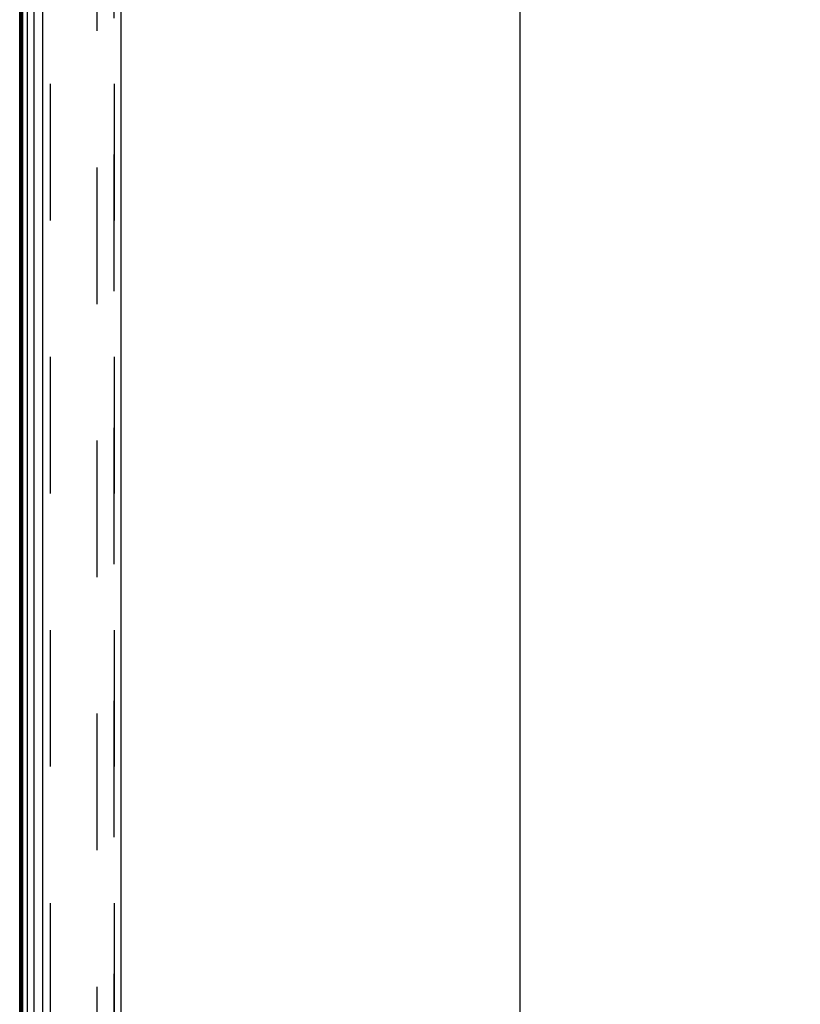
# Model space of a CAD drawing. Header units: inches. Extents: x 0 to 262, y 0 to 169.
# Tile 10 of 256: x 27 to 36, y 62 to 73. Entities that reach past the tile are written whole.
import ezdxf

# ---------------------------------------------------------------- set-up
doc = ezdxf.new("R2010")
doc.units = ezdxf.units.IN
doc.header["$LTSCALE"] = 14.384615
doc.header["$MEASUREMENT"] = 0
doc.linetypes.add('HIDDEN', pattern=[0.2, 0.1, -0.1])
doc.layers.get('0').update_dxf_attribs({"linetype": 'CONTINUOUS'})
for name, color, linetype in [('DEFAULT_2', 8, 'HIDDEN'), ('DIMENSIONS', 7, 'CONTINUOUS'), ('LEFTHAND_DOOR_ASSEMBLY', 7, 'CONTINUOUS'), ('RIGHTHAND_DOOR_ASSEMBLY', 7, 'CONTINUOUS')]:
    doc.layers.add(name, color=color, linetype=linetype)
doc.styles.get("Standard").update_dxf_attribs({"font": 'arial.ttf'})
doc.dimstyles.new('DIMSTYLE_1', dxfattribs={"dimtxt": 1.153846, "dimasz": 1.538462, "dimexe": 0.09, "dimexo": 0.07, "dimgap": 0.0375, "dimtad": 0, "dimtih": 1, "dimtoh": 1, "dimzin": 4, "dimdsep": 46, "dimtxsty": 'Standard', "dimblk": '_FILLED', "dimblk1": '_FILLED', "dimblk2": '_FILLED', "dimcen": 0.09, "dimadec": 3, "dimazin": 1, "dimtfac": 1, "dimtdec": 3, "dimtofl": 0, "dimtmove": 0, "dimatfit": 3, "dimldrblk": '_FILLED', "dimfxl": 0, "dimtolj": 1, "dimtzin": 4, "dimarcsym": 0})

# ---------------------------------------------------------------- blocks, each defined once
blk = doc.blocks.new('_FILLED')
at = {"color": 0, "linetype": 'ByBlock'}
blk.add_solid([(0, 0), (-1, 0.2), (-1, -0.2)], dxfattribs=at)
blk = doc.blocks.new('*D8')
at = {"layer": 'DIMENSIONS', "color": 2, "linetype": 'Continuous'}
for p, q in [((29.409, 120.976), (34.055, 120.976)), ((32.67, 120.976), (32.67, 87.024)), ((32.67, 49.476), (32.67, 82.985)), ((29.409, 49.476), (34.055, 49.476))]:
    blk.add_line(p, q, dxfattribs=at)
at = {"layer": 'DIMENSIONS', "color": 2, "linetype": 'Continuous', "xscale": 1.5384615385, "yscale": 1.5384615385, "zscale": 1.5384615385}
for p, rotation in [((32.67, 120.976), 90), ((32.67, 49.476), 270)]:
    blk.add_blockref('_FILLED', p, dxfattribs=dict(at, rotation=rotation))
at = {"layer": 'DIMENSIONS', "color": 2, "linetype": 'Continuous', "insert": (32.67, 86.447), "char_height": 1.1538, "width": 5.9022, "attachment_point": 2, "line_spacing_factor": 0.9}
blk.add_mtext('71.50\\PDOORS', dxfattribs=at)

msp = doc.modelspace()

# ---------------------------------------------------------------- linework, layer by layer
at = {"color": 3, "linetype": 'Continuous'}
msp.add_line((27.397, 121.122), (27.397, 49.33), dxfattribs=at)
at = {"layer": 'DEFAULT_2', "color": 8, "linetype": 'HIDDEN'}
msp.add_line((28.21, 119.96), (28.21, 50.491), dxfattribs=at)
at = {"layer": 'LEFTHAND_DOOR_ASSEMBLY', "color": 7, "linetype": 'Continuous'}
for p, q in [((27.409, 49.578), (27.409, 120.873)), ((27.418, 49.576), (27.418, 120.875)), ((27.432, 49.569), (27.432, 120.882)), ((27.475, 120.891), (27.475, 49.56)), ((27.55, 49.589), (27.55, 120.863))]:
    msp.add_line(p, q, dxfattribs=at)
at = {"layer": 'LEFTHAND_DOOR_ASSEMBLY', "color": 3, "linetype": 'Continuous'}
for p, q in [((27.642, 49.611), (27.642, 120.841)), ((28.467, 49.611), (28.467, 120.841))]:
    msp.add_line(p, q, dxfattribs=at)
at = {"layer": 'LEFTHAND_DOOR_ASSEMBLY', "color": 8, "linetype": 'HIDDEN'}
for p, q in [((27.717, 120.841), (27.717, 49.611)), ((28.392, 49.611), (28.392, 120.841))]:
    msp.add_line(p, q, dxfattribs=at)
at = {"layer": 'RIGHTHAND_DOOR_ASSEMBLY', "color": 8, "linetype": 'HIDDEN'}
for p, q in [((27.717, 120.841), (27.717, 49.611)), ((28.392, 120.841), (28.392, 49.611))]:
    msp.add_line(p, q, dxfattribs=at)

# ---------------------------------------------------------------- dimensions: what is measured, and where the dimension line sits
at = {"layer": 'DIMENSIONS', "color": 2, "linetype": 'Continuous'}
dim = msp.add_linear_dim(base=(32.67, 49.476), p1=(29.339, 120.976), p2=(29.339, 49.476), angle=270, text='<>\\PDOORS', dimstyle='DIMSTYLE_1', dxfattribs=at)
dim.commit()
dim.dimension.update_dxf_attribs({"geometry": '*D8', "text_midpoint": (32.67, 85.004), "dimtype": 160})

doc.saveas('drawing.dxf')
